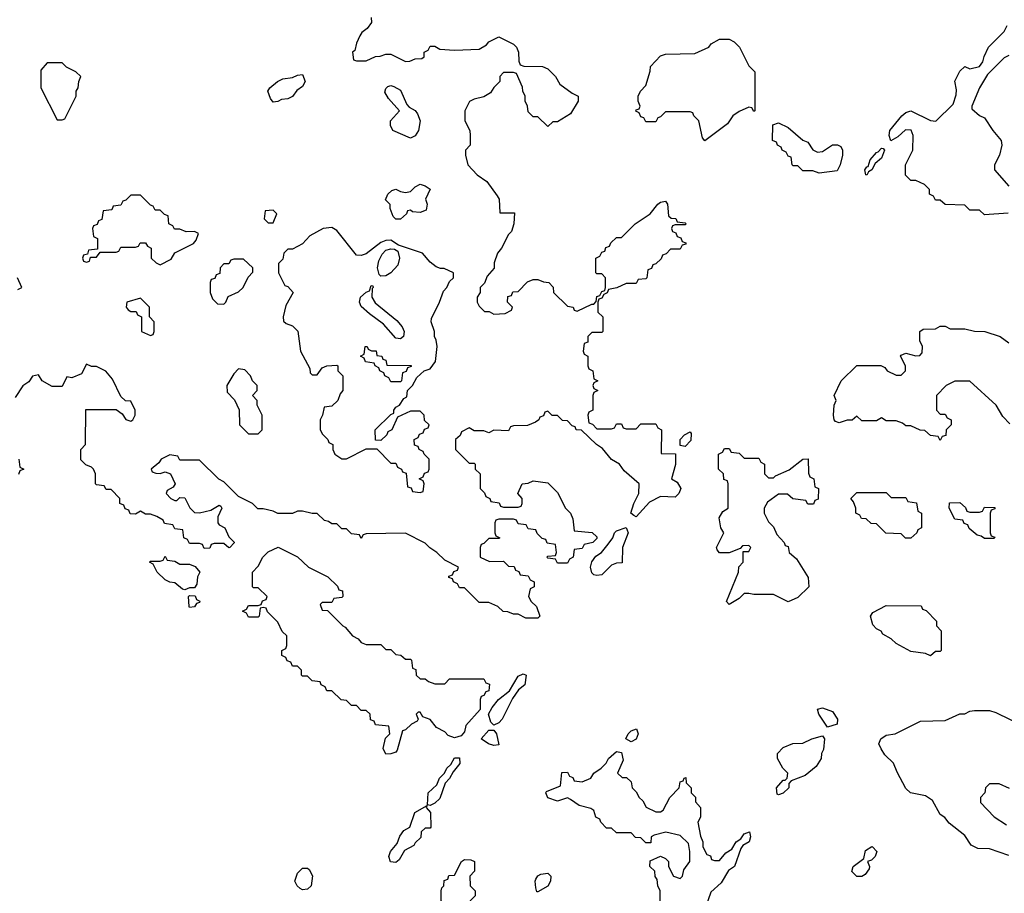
# Model space of a CAD drawing. Header units: inches. Extents: x 2710751 to 2829008, y 857003 to 965602.
# Tile 31 of 256: x 2733217 to 2737231, y 895320 to 898882. Entities that reach past the tile are written whole.
import ezdxf

# ---------------------------------------------------------------- set-up
doc = ezdxf.new("R2010")
doc.units = ezdxf.units.IN
doc.header["$MEASUREMENT"] = 0
doc.layers.add('C7839', color=7, linetype='Continuous')

msp = doc.modelspace()

# ---------------------------------------------------------------- linework, layer by layer
at = {"layer": 'C7839', "color": 2, "elevation": 14}
for points in [[(2734650.8, 898890.8), (2734651.3, 898870), (2734634.4, 898845.6), (2734612, 898830), (2734603.5, 898816.5), (2734590, 898786), (2734583.6, 898756.4), (2734574, 898750), (2734578, 898718), (2734590, 898714), (2734630, 898714), (2734668.4, 898731.6), (2734687.3, 898732.7), (2734710, 898742), (2734730, 898742), (2734790, 898712), (2734807.3, 898712.7), (2734830, 898722), (2734856.4, 898723.6), (2734866, 898730), (2734866, 898750), (2734882, 898758), (2734890, 898774), (2734910, 898774), (2734930, 898762), (2734990, 898758), (2735090, 898762), (2735120.4, 898779.6), (2735130, 898792), (2735170, 898812), (2735230, 898782), (2735242, 898770), (2735251.3, 898750), (2735252.7, 898712.7), (2735258, 898698), (2735272.7, 898692.7), (2735348.4, 898691.6), (2735370, 898682), (2735402, 898650), (2735419.6, 898619.6), (2735470, 898582), (2735494, 898570), (2735494, 898550), (2735462, 898498), (2735410, 898466), (2735390, 898466), (2735370, 898446), (2735330, 898486), (2735310, 898486), (2735290, 898506), (2735288, 898530), (2735278, 898550), (2735278, 898570), (2735268, 898590), (2735267.3, 898607.3), (2735242, 898662), (2735230, 898666), (2735190, 898666), (2735174, 898650), (2735174, 898630), (2735150, 898606), (2735136.9, 898583.1), (2735110, 898568), (2735070, 898558), (2735051.6, 898548.4), (2735032, 898510), (2735032, 898470), (2735052, 898430), (2735054, 898410), (2735054, 898370), (2735034, 898350), (2735034, 898330), (2735044.7, 898290), (2735082, 898250), (2735122, 898222), (2735163.5, 898163.5), (2735171.3, 898150), (2735174, 898094), (2735234, 898094), (2735232, 898050), (2735222, 898018), (2735210, 898006), (2735182, 897950), (2735164.7, 897930), (2735152, 897890), (2735151.6, 897868.4), (2735123.6, 897836.4), (2735112.7, 897807.3), (2735094, 897790), (2735094, 897770), (2735082, 897750), (2735082, 897730), (2735090, 897714), (2735112.7, 897692.7), (2735131.6, 897691.6), (2735150, 897682), (2735196.4, 897683.6), (2735222, 897698), (2735226, 897710), (2735206, 897730), (2735207.3, 897752.7), (2735222, 897758), (2735227.3, 897772.7), (2735250, 897774), (2735287.3, 897812.7), (2735310, 897822), (2735330, 897822), (2735352.7, 897812.7), (2735374, 897810), (2735391.6, 897791.6), (2735394, 897770), (2735450, 897714), (2735474, 897710), (2735478, 897698), (2735490, 897694), (2735550, 897722), (2735558, 897722), (2735567.3, 897732.7), (2735570, 897754), (2735582, 897758), (2735590, 897774), (2735602, 897778), (2735606, 897790), (2735606, 897830), (2735590, 897846), (2735570, 897846), (2735566, 897850), (2735566, 897910), (2735582, 897918), (2735590, 897934), (2735602, 897938), (2735607.3, 897952.7), (2735622, 897958), (2735627.3, 897972.7), (2735650, 897994), (2735670, 897994), (2735726, 898050), (2735788, 898090), (2735818, 898130), (2735830, 898138), (2735850, 898142), (2735858, 898130), (2735862, 898082), (2735872.7, 898072.7), (2735891.6, 898071.6), (2735898, 898058), (2735930, 898054), (2735934, 898050), (2735930, 898046), (2735890, 898046), (2735878, 898042), (2735874, 898030), (2735878, 898018), (2735892.7, 898012.7), (2735898, 897998), (2735912.7, 897992.7), (2735918, 897978), (2735932.7, 897972.7), (2735932.7, 897967.3), (2735918, 897962), (2735910, 897946), (2735870, 897946), (2735852.7, 897927.3), (2735838, 897922), (2735832.7, 897907.3), (2735810, 897886), (2735798, 897882), (2735792.7, 897867.3), (2735778, 897862), (2735774, 897830), (2735770, 897826), (2735738, 897822), (2735730, 897806), (2735690, 897806), (2735651.6, 897788.4), (2735618, 897782), (2735612, 897768), (2735598, 897762), (2735590, 897746), (2735578, 897742), (2735574, 897730), (2735574, 897690), (2735594, 897670), (2735594, 897610), (2735590, 897606), (2735550, 897606), (2735534, 897590), (2735532.7, 897567.3), (2735518, 897562), (2735514, 897530), (2735518, 897518), (2735534, 897510), (2735534, 897470), (2735538, 897458), (2735554, 897450), (2735558, 897418), (2735574, 897410), (2735558, 897402), (2735554, 897390), (2735558, 897378), (2735574, 897370), (2735558, 897362), (2735554, 897350), (2735554, 897290), (2735538, 897282), (2735534, 897270), (2735538, 897238), (2735552.7, 897232.7), (2735570, 897214), (2735630, 897214), (2735642, 897218), (2735650, 897234), (2735670, 897234), (2735678, 897218), (2735690, 897214), (2735730, 897214), (2735750, 897234), (2735810, 897234), (2735818, 897218), (2735834, 897210), (2735832.7, 897112.7), (2735891.3, 897111.3), (2735891.1, 897068.9), (2735874, 897010), (2735896.9, 896996.9), (2735912, 896970), (2735904.7, 896950), (2735890, 896935.3), (2735830, 896938), (2735784.9, 896915.1), (2735730, 896855.3), (2735720.2, 896860.2), (2735709, 896870), (2735721.2, 896910), (2735741.2, 896950), (2735742, 896990), (2735682, 897042), (2735662, 897070), (2735629.3, 897089.3), (2735593.2, 897133.2), (2735569.3, 897149.3), (2735508, 897208), (2735486, 897210), (2735482, 897222), (2735470, 897226), (2735450, 897246), (2735430, 897248), (2735410, 897268), (2735388, 897268), (2735370, 897286), (2735358, 897282), (2735352.7, 897267.3), (2735338, 897262), (2735334, 897250), (2735319.6, 897240.4), (2735287.3, 897227.3), (2735230, 897226), (2735218, 897222), (2735210, 897206), (2735150, 897208), (2735130, 897198), (2735110, 897206), (2735070, 897206), (2735050, 897218), (2735018, 897202), (2735012.7, 897187.3), (2734994, 897170), (2734994, 897130), (2735050, 897074), (2735070, 897074), (2735074, 897070), (2735074, 897050), (2735094, 897030), (2735094, 896970), (2735112.7, 896952.7), (2735118, 896938), (2735134, 896930), (2735138, 896918), (2735171.6, 896911.6), (2735178, 896898), (2735190, 896894), (2735250, 896894), (2735262, 896898), (2735266, 896910), (2735266, 896930), (2735248, 896950), (2735266, 896990), (2735290, 896992), (2735310, 897002), (2735370, 896994), (2735410, 896954), (2735442, 896890), (2735462, 896870), (2735472.7, 896847.3), (2735478, 896798), (2735551.6, 896791.6), (2735570, 896774), (2735570, 896766), (2735554, 896750), (2735518, 896742), (2735510, 896726), (2735478, 896722), (2735474, 896690), (2735458, 896682), (2735450, 896666), (2735410, 896666), (2735402, 896682), (2735370, 896686), (2735366, 896690), (2735370, 896694), (2735402, 896698), (2735406, 896710), (2735402, 896742), (2735367.3, 896747.3), (2735362, 896762), (2735347.3, 896767.3), (2735327.3, 896787.3), (2735322, 896802), (2735290, 896806), (2735282, 896822), (2735250, 896826), (2735242, 896842), (2735230, 896846), (2735170, 896846), (2735158, 896842), (2735154, 896830), (2735154, 896790), (2735158, 896778), (2735174, 896770), (2735170, 896766), (2735130, 896766), (2735110, 896746), (2735098, 896742), (2735094, 896730), (2735094, 896690), (2735132.7, 896672.7), (2735190, 896674), (2735210, 896654), (2735232.7, 896652.7), (2735238, 896638), (2735252, 896632), (2735258, 896618), (2735290, 896614), (2735298, 896598), (2735314, 896590), (2735314, 896570), (2735298, 896562), (2735292, 896530), (2735302, 896510), (2735324.7, 896490), (2735338, 896450), (2735330, 896442), (2735281.2, 896441.2), (2735250, 896458), (2735230, 896458), (2735207.3, 896467.3), (2735188.4, 896468.4), (2735166, 896490), (2735130, 896506), (2735090, 896506), (2735030, 896566), (2735010, 896566), (2735002, 896582), (2734986, 896590), (2734982, 896602), (2734967.3, 896607.3), (2734967.3, 896612.7), (2734982, 896618), (2734987.3, 896632.7), (2735002, 896638), (2735006, 896650), (2734950, 896678), (2734918, 896710), (2734888.9, 896728.9), (2734870, 896748), (2734790, 896788), (2734630, 896786), (2734618, 896782), (2734610, 896766), (2734602, 896782), (2734570, 896786), (2734550, 896806), (2734530, 896806), (2734510, 896826), (2734490, 896826), (2734476.4, 896836.4), (2734460.4, 896840.4), (2734430, 896868), (2734410, 896868), (2734370, 896878), (2734350, 896878), (2734330, 896868), (2734270, 896868), (2734250, 896878), (2734210, 896888), (2734188, 896888), (2734166, 896910), (2734110, 896938), (2734050, 896998), (2734028.9, 897008.9), (2733950, 897086), (2733870, 897086), (2733862, 897102), (2733830, 897108), (2733794, 897090), (2733784.7, 897075.3), (2733754, 897050), (2733758, 897038), (2733772.7, 897032.7), (2733790, 897032), (2733810, 897038), (2733832, 897030), (2733851.1, 896988.9), (2733843.6, 896976.4), (2733818, 896962), (2733814, 896950), (2733834, 896930), (2733850, 896922), (2733858, 896922), (2733870, 896934), (2733890, 896932), (2733911.1, 896891.1), (2733930, 896872), (2733950, 896871.3), (2733997.2, 896882.8), (2734030, 896902), (2734038, 896898), (2734042, 896890), (2734025.4, 896854.6), (2734024.7, 896830), (2734030, 896822), (2734054, 896810), (2734070, 896774), (2734091.6, 896751.6), (2734091.6, 896748.4), (2734074, 896730), (2734070, 896728), (2734050, 896746), (2734010, 896746), (2733998, 896742), (2733992.7, 896727.3), (2733970, 896726), (2733962, 896742), (2733950, 896746), (2733910, 896746), (2733902, 896762), (2733886, 896770), (2733882, 896802), (2733850, 896806), (2733842, 896822), (2733807.3, 896827.3), (2733802, 896842), (2733776.4, 896856.4), (2733750, 896866), (2733730, 896866), (2733710, 896878), (2733690, 896866), (2733667.3, 896867.3), (2733662, 896882), (2733647.3, 896887.3), (2733642, 896902), (2733626, 896910), (2733626, 896930), (2733590, 896966), (2733570, 896966), (2733562, 896982), (2733530, 896986), (2733526, 896990), (2733526, 897030), (2733518, 897050), (2733510, 897058), (2733487.3, 897067.3), (2733467.3, 897087.3), (2733466, 897130), (2733486, 897150), (2733487.3, 897292.7), (2733610, 897292), (2733634.8, 897274.8), (2733650, 897252), (2733670, 897244.7), (2733678, 897250), (2733688, 897270), (2733688, 897290), (2733670, 897326), (2733648.4, 897328.4), (2733630, 897346), (2733596.4, 897416.4), (2733568.4, 897448.4), (2733530, 897468), (2733510, 897468), (2733490, 897478), (2733470, 897438), (2733430, 897422), (2733410, 897426), (2733390, 897386), (2733350, 897386), (2733308.9, 897408.9), (2733294, 897434), (2733270, 897428), (2733254, 897406), (2733230, 897388.7), (2733199.1, 897340.9)], [(2737246.8, 898093.2), (2737150, 898086), (2737130, 898106), (2737090, 898106), (2737070, 898126), (2736990, 898128), (2736970, 898146), (2736950, 898146), (2736942, 898162), (2736926, 898170), (2736926, 898190), (2736906, 898210), (2736870, 898226), (2736850, 898226), (2736828.4, 898248.4), (2736828, 898290), (2736858, 898350), (2736859, 898410), (2736851.9, 898431.9), (2736827.7, 898432.3), (2736796.3, 898403.7), (2736768.7, 898388.7), (2736761.2, 898410), (2736763.7, 898430), (2736813.2, 898490), (2736830, 898504), (2736849.4, 898510.6), (2736930, 898470.8), (2736951.6, 898468.4), (2737022, 898538), (2737035.1, 898575.1), (2737036, 898596), (2737029.1, 898630.9), (2737050, 898672), (2737070, 898691.3), (2737090, 898682), (2737130, 898691.3), (2737144, 898710), (2737148.4, 898731.6), (2737166, 898770), (2737230, 898834), (2737242, 898858)], [(2737250, 898736), (2737230, 898726), (2737162, 898658), (2737130, 898604), (2737098, 898530), (2737098, 898518), (2737130, 898492), (2737150, 898482), (2737184.7, 898430), (2737218, 898390), (2737221, 898370), (2737211, 898330), (2737191.3, 898290), (2737191, 898270), (2737250, 898202.8)], [(2733210, 897782), (2733226, 897790), (2733208, 897830)], [(2737253.6, 897233.6), (2737224.7, 897264.7), (2737198, 897310), (2737090, 897408), (2737030, 897408), (2736994, 897390), (2736954, 897350), (2736954, 897290), (2736970, 897274), (2736990, 897274), (2736998, 897258), (2737014, 897250), (2737014, 897230), (2736994, 897210), (2736992.7, 897187.3), (2736978, 897182), (2736970, 897166), (2736962, 897182), (2736930, 897186), (2736907.3, 897207.3), (2736888.4, 897208.4), (2736850, 897226), (2736830, 897226), (2736816.4, 897236.4), (2736790, 897246), (2736750, 897246), (2736730, 897258), (2736710, 897246), (2736650, 897246), (2736630, 897266), (2736611.3, 897248.7), (2736590, 897249), (2736558, 897238), (2736543.1, 897243.1), (2736538, 897250), (2736535.3, 897270), (2736538, 897310), (2736546, 897330), (2736538, 897350), (2736566, 897410), (2736630, 897472), (2736727.3, 897472.7), (2736743.6, 897463.6), (2736754, 897450), (2736790, 897432), (2736810, 897432), (2736828, 897450), (2736828, 897470), (2736808, 897510), (2736810, 897514), (2736830, 897522), (2736870, 897512), (2736887.3, 897512.7), (2736896.4, 897523.6), (2736898, 897550), (2736887.3, 897572.7), (2736886, 897610), (2736900.4, 897619.6), (2736950, 897622), (2736970, 897632), (2736990, 897632), (2737010, 897622), (2737070, 897622), (2737110, 897612), (2737151.1, 897611.1), (2737214, 897590), (2737250, 897564.7)], [(2733214, 897090), (2733218, 897058), (2733234, 897050), (2733218, 897042), (2733212, 897028)], [(2737250, 895474), (2737170, 895502), (2737123.1, 895503.1), (2737096.4, 895516.4), (2737070, 895555.3), (2737005.6, 895605.6), (2736989.1, 895629.1), (2736970, 895642), (2736938.9, 895698.9), (2736910, 895717.2), (2736849.2, 895729.2), (2736830, 895748), (2736793.6, 895813.6), (2736779, 895850), (2736744.4, 895884.4), (2736729.6, 895909.6), (2736719.3, 895930), (2736728, 895950), (2736750, 895964.7), (2736786, 895970), (2736890, 896022), (2736990, 896024.7), (2737050, 896052), (2737070, 896052), (2737090, 896062), (2737110, 896064.7), (2737170, 896064.7), (2737196.9, 896056.9), (2737310, 896002)], [(2735828.4, 895268.4), (2735828, 895330), (2735818, 895350), (2735816.4, 895376.4), (2735808.4, 895388.4), (2735806, 895410), (2735786, 895430), (2735787.3, 895452.7), (2735830, 895472), (2735850, 895462), (2735862, 895450), (2735862, 895430), (2735882, 895390), (2735910, 895381), (2735919, 895390), (2735924.7, 895415.3), (2735948.7, 895450), (2735949.3, 895490), (2735943.2, 895523.2), (2735910, 895556), (2735850.8, 895569.2), (2735803.5, 895556.5), (2735792, 895550), (2735790, 895526), (2735770, 895526), (2735750, 895546), (2735727.3, 895547.3), (2735710, 895566), (2735650, 895566), (2735630, 895586), (2735610, 895586), (2735586, 895610), (2735582, 895622), (2735566, 895630), (2735557.2, 895657.2), (2735545.2, 895665.2), (2735498.6, 895678.6), (2735463.1, 895703.1), (2735450, 895708.7), (2735410, 895695.3), (2735370, 895709), (2735362, 895730), (2735365.2, 895734.8), (2735422, 895758), (2735427.3, 895812.7), (2735450, 895814), (2735458, 895798), (2735472.7, 895792.7), (2735478, 895778), (2735510, 895774), (2735546, 895790), (2735558, 895810), (2735588, 895830), (2735608, 895850), (2735618, 895870), (2735650, 895898), (2735670, 895894), (2735676.9, 895863.1), (2735654, 895810), (2735672.7, 895792.7), (2735691.6, 895791.6), (2735710, 895774), (2735714, 895750), (2735730, 895734), (2735742, 895710), (2735756.9, 895696.9), (2735771.6, 895671.6), (2735810, 895652), (2735830, 895652), (2735840.4, 895659.6), (2735868, 895710), (2735906, 895750), (2735910, 895774), (2735922, 895778), (2735926, 895790), (2735932.7, 895792.7), (2735934, 895770), (2735954, 895750), (2735954, 895730), (2735971.6, 895711.6), (2735972.7, 895692.7), (2735992, 895670), (2735992, 895630), (2735982, 895610), (2735992.7, 895552.7), (2736002, 895530), (2736002, 895510), (2736018, 895478), (2736032.7, 895472.7), (2736038, 895458), (2736050, 895454), (2736070, 895454), (2736095.3, 895484.7), (2736120.4, 895499.6), (2736138, 895530), (2736157.2, 895542.8), (2736170, 895562), (2736192, 895570), (2736196, 895550), (2736190.8, 895530), (2736165.4, 895514.6), (2736156.9, 895503.1), (2736131.3, 895430), (2736106.4, 895413.6), (2736076.8, 895363.2), (2736035.3, 895324.7), (2736014, 895266)], [(2737252.7, 895747.3), (2737210, 895766), (2737170, 895766), (2737154, 895750), (2737152, 895730), (2737134, 895710), (2737134, 895690), (2737190, 895632), (2737239.8, 895599.8)]]:
    msp.add_lwpolyline(points, dxfattribs=at)
at = {"layer": 'C7839', "color": 2}
for points, elevation in [([(2736210, 898508), (2736202, 898522), (2736190, 898526), (2736150, 898508), (2736124.7, 898490), (2736102.8, 898457.2), (2736010, 898388), (2736000.4, 898400.4), (2735986, 898470), (2735966, 898490), (2735962, 898502), (2735950, 898506), (2735850, 898506), (2735830, 898486), (2735818, 898482), (2735810, 898466), (2735770, 898466), (2735762, 898482), (2735750, 898486), (2735742, 898502), (2735728.4, 898508.4), (2735730, 898514), (2735742, 898518), (2735746, 898530), (2735738, 898550), (2735738, 898570), (2735748, 898590), (2735770, 898614), (2735787.3, 898672.7), (2735788.4, 898691.6), (2735830, 898734), (2735850, 898742), (2735970, 898744.7), (2736026, 898770), (2736036.4, 898783.6), (2736070, 898802), (2736110, 898802), (2736130, 898792), (2736152, 898770), (2736190, 898694), (2736214, 898670), (2736214, 898510)], 14), ([(2733390, 898706), (2733330, 898706), (2733303.6, 898676.4), (2733303.6, 898603.6), (2733370, 898474), (2733390, 898474), (2733402, 898478), (2733448, 898570), (2733448, 898590), (2733456.4, 898603.6), (2733458, 898630), (2733466, 898650), (2733446, 898670), (2733408.4, 898688.4)], 14), ([(2734250, 898546), (2734240.2, 898560.2), (2734228.7, 898590), (2734236.4, 898603.6), (2734268.7, 898630), (2734290, 898641), (2734330, 898646), (2734350, 898656), (2734370, 898658), (2734381, 898630), (2734370.7, 898609.3), (2734347.1, 898592.9), (2734330, 898568.7), (2734310, 898559), (2734284, 898556), (2734270, 898548)], 10), ([(2734810, 898399), (2734738, 898430), (2734728.7, 898450), (2734728.7, 898470), (2734766, 898510), (2734720.2, 898560.2), (2734706, 898586), (2734710, 898602), (2734718, 898610), (2734730, 898613.4), (2734742, 898610), (2734770, 898594.8), (2734796, 898536), (2734804.7, 898524.7), (2734830, 898512), (2734838.5, 898498.5), (2734850.5, 898469.5), (2734842.8, 898430), (2734830, 898408.7)], 10), ([(2736470, 898342), (2736490, 898344.7), (2736530, 898371.3), (2736551.1, 898371.1), (2736564.7, 898364.7), (2736572, 898350), (2736572, 898330), (2736562, 898290), (2736550, 898266), (2736476.4, 898256.4), (2736450, 898266), (2736410, 898266), (2736390, 898286), (2736370, 898286), (2736366, 898290), (2736362, 898322), (2736350, 898326), (2736342, 898342), (2736326, 898350), (2736322, 898362), (2736306, 898370), (2736302, 898382), (2736286, 898390), (2736287.3, 898452.7), (2736310, 898462), (2736350, 898442), (2736410, 898391.3), (2736430, 898382), (2736450, 898352)], 14), ([(2736670, 898248.7), (2736666, 898250), (2736662, 898270), (2736670, 898282), (2736676.4, 898283.6), (2736684, 898310), (2736710, 898341), (2736717.2, 898342.8), (2736730, 898358), (2736736.9, 898356.9), (2736742, 898350), (2736730, 898318), (2736704.7, 898295.3), (2736690.6, 898269.4), (2736678, 898262)], 14), ([(2734850, 898095.3), (2734818, 898098), (2734810, 898106), (2734798, 898102), (2734794, 898090), (2734770, 898068.7), (2734750, 898069), (2734740.2, 898080.2), (2734728, 898112), (2734728, 898128), (2734708, 898148), (2734718, 898170), (2734734.6, 898185.4), (2734750, 898190.8), (2734770, 898181), (2734790, 898178), (2734810, 898182), (2734830, 898201), (2734850, 898210.7), (2734870, 898204.7), (2734891.1, 898191.1), (2734872, 898150), (2734878, 898130), (2734874.8, 898105.2)], 10), ([(2733710, 898166), (2733670, 898166), (2733650, 898146), (2733638, 898142), (2733630, 898126), (2733598, 898122), (2733592.7, 898107.3), (2733558, 898102), (2733552.7, 898067.3), (2733538, 898062), (2733532.7, 898047.3), (2733518, 898042), (2733514, 898030), (2733518, 897998), (2733534, 897990), (2733534, 897946), (2733498, 897942), (2733494, 897926), (2733478, 897922), (2733474, 897910), (2733478, 897898), (2733490, 897894), (2733502, 897898), (2733506, 897914), (2733530, 897914), (2733546, 897934), (2733610, 897934), (2733622, 897938), (2733630, 897954), (2733690, 897954), (2733702, 897958), (2733708.4, 897971.6), (2733730, 897972), (2733738, 897958), (2733754, 897950), (2733754, 897910), (2733774, 897890), (2733790, 897882), (2733834.6, 897905.4), (2733850, 897932), (2733926, 897970), (2733936.4, 897983.6), (2733946, 898010), (2733930, 898018), (2733896.4, 898016.4), (2733870, 898028), (2733848.4, 898028.4), (2733842, 898042), (2733826, 898050), (2733822, 898082), (2733807.3, 898087.3), (2733790, 898106), (2733770, 898106), (2733762, 898122), (2733750, 898126)], 14), ([(2734250, 898106), (2734218, 898102), (2734214, 898070), (2734230, 898054), (2734250, 898054), (2734266, 898090)], 14), ([(2734490, 898035.3), (2734454, 898030), (2734399.6, 898000.4), (2734370, 897968), (2734330, 897946), (2734310, 897946), (2734294, 897930), (2734290, 897906), (2734272.7, 897887.3), (2734272, 897870), (2734272, 897850), (2734298, 897798), (2734310, 897794), (2734332, 897770), (2734302.8, 897717.2), (2734292, 897670), (2734292.7, 897652.7), (2734303.6, 897643.6), (2734330, 897634), (2734351.6, 897611.6), (2734362, 897530), (2734399.6, 897459.6), (2734402, 897442), (2734410, 897434), (2734430, 897434), (2734450, 897462), (2734468.9, 897471.1), (2734510, 897474), (2734514, 897470), (2734514, 897450), (2734534, 897430), (2734534, 897370), (2734523.6, 897356.4), (2734514, 897330), (2734490, 897306), (2734458, 897302), (2734452, 897270), (2734442, 897250), (2734442, 897210), (2734451.6, 897191.6), (2734474, 897170), (2734478, 897158), (2734494, 897150), (2734494, 897130), (2734502, 897110), (2734530, 897092), (2734550, 897092), (2734630, 897132), (2734672.7, 897132.7), (2734730, 897074), (2734750, 897074), (2734758, 897058), (2734774, 897050), (2734778, 897038), (2734792.7, 897032.7), (2734798, 896978), (2734812.7, 896972.7), (2734818, 896958), (2734850, 896954), (2734862, 896958), (2734866, 896990), (2734862, 897002), (2734846, 897010), (2734862, 897018), (2734867.3, 897032.7), (2734882, 897038), (2734886, 897050), (2734886, 897090), (2734866, 897110), (2734862, 897122), (2734846, 897130), (2734842, 897142), (2734827.3, 897147.3), (2734826, 897170), (2734842, 897178), (2734847.3, 897192.7), (2734862, 897198), (2734867.3, 897212.7), (2734882, 897218), (2734886, 897230), (2734867.3, 897247.3), (2734866, 897270), (2734850, 897286), (2734810, 897286), (2734758, 897262), (2734734, 897210), (2734718, 897202), (2734714, 897190), (2734690, 897166), (2734667.3, 897167.3), (2734666, 897210), (2734730, 897272), (2734742, 897278), (2734742, 897290), (2734750, 897302), (2734766, 897310), (2734783.1, 897336.9), (2734795.3, 897344.7), (2734798, 897370), (2734818, 897390), (2734836.4, 897423.6), (2734866, 897450), (2734890, 897458), (2734911.9, 897488.1), (2734919, 897550), (2734915.3, 897575.3), (2734908, 897590), (2734908, 897610), (2734895.3, 897650), (2734896.4, 897663.6), (2734929, 897730), (2734944.7, 897775.3), (2734958, 897790), (2734970, 897814), (2734986, 897830), (2734986, 897850), (2734947.3, 897867.3), (2734932.7, 897867.3), (2734914.6, 897874.6), (2734890, 897894), (2734859, 897930), (2734762, 897962), (2734730, 897982.9), (2734710, 897981.6), (2734690, 897973.3), (2734630, 897927.3), (2734610, 897921.2), (2734590, 897922), (2734510, 898022)], 14), ([(2734690, 897836), (2734682.7, 897842.7), (2734676.4, 897870), (2734680.7, 897899.3), (2734694.3, 897925.7), (2734710, 897942), (2734730, 897947.6), (2734745.9, 897945.8), (2734758.2, 897938.2), (2734766, 897910), (2734758.6, 897881.4), (2734730, 897849.7), (2734710, 897837.4)], 14), ([(2734130, 897906), (2734090, 897906), (2734078, 897902), (2734070, 897886), (2734050, 897886), (2734034, 897870), (2734032.7, 897847.3), (2734018, 897842), (2734012.7, 897827.3), (2733998, 897822), (2733994, 897810), (2733994, 897770), (2734003.6, 897743.6), (2734023.6, 897723.6), (2734050, 897722), (2734058, 897730), (2734067.3, 897752.7), (2734110, 897772), (2734128, 897790), (2734148.4, 897831.6), (2734167.3, 897852.7), (2734168, 897870)], 14), ([(2734770, 897580.5), (2734750, 897583), (2734701, 897641), (2734642.7, 897682.7), (2734610, 897712.7), (2734602.6, 897730), (2734606.3, 897750), (2734630, 897770.7), (2734644, 897776), (2734650, 897798), (2734656.9, 897796.9), (2734658, 897790), (2734654, 897786), (2734653.4, 897750), (2734667.1, 897727.1), (2734755, 897655), (2734776, 897630), (2734784.6, 897610), (2734781.3, 897590)], 14), ([(2733710, 897746), (2733654, 897730), (2733652, 897710), (2733659.6, 897699.6), (2733670, 897692), (2733692, 897692), (2733698, 897678), (2733714, 897670), (2733714, 897610), (2733750, 897594), (2733762, 897598), (2733766, 897610), (2733766, 897650), (2733746, 897670), (2733746, 897710)], 14), ([(2734730, 897406), (2734722, 897422), (2734706, 897430), (2734702, 897442), (2734686, 897450), (2734682, 897462), (2734666, 897470), (2734662, 897482), (2734627.3, 897487.3), (2734622, 897502), (2734606, 897510), (2734622, 897518), (2734626, 897550), (2734634, 897550), (2734638, 897538), (2734652, 897532), (2734670, 897531.3), (2734672.7, 897512.7), (2734694, 897510), (2734698, 897498), (2734710, 897494), (2734714, 897474), (2734812.7, 897472.7), (2734812.7, 897467.3), (2734798, 897462), (2734792.7, 897447.3), (2734778, 897442), (2734774, 897410), (2734770, 897406)], 14), ([(2734110, 897458), (2734090, 897438), (2734062, 897390), (2734063.6, 897363.6), (2734092.7, 897332.7), (2734111.6, 897291.6), (2734114, 897230), (2734150, 897194), (2734190, 897194), (2734206, 897210), (2734206, 897270), (2734186, 897310), (2734186, 897330), (2734166, 897350), (2734186, 897370), (2734186, 897390), (2734166, 897410), (2734158, 897430), (2734134.6, 897454.6)], 14), ([(2735930, 897142), (2735910, 897146), (2735909.4, 897170.6), (2735928, 897190), (2735950, 897202), (2735954.4, 897194.4), (2735953.7, 897166.3)], 14), ([(2736170, 897094), (2736230, 897094), (2736238, 897078), (2736254, 897070), (2736254, 897030), (2736270, 897014), (2736290, 897014), (2736298, 897022), (2736353.6, 897046.4), (2736409.3, 897090.7), (2736431, 897091), (2736432.7, 897032.7), (2736438, 897018), (2736454, 897010), (2736458, 896978), (2736474, 896970), (2736472.7, 896927.3), (2736458, 896922), (2736452.7, 896907.3), (2736430, 896906), (2736422, 896922), (2736368.4, 896928.4), (2736347.3, 896947.3), (2736310, 896948), (2736265.4, 896914.6), (2736252, 896890), (2736252, 896870), (2736270, 896834), (2736290, 896814), (2736303.6, 896783.6), (2736334, 896750), (2736338, 896738), (2736350, 896734), (2736354, 896710), (2736383.6, 896683.6), (2736432, 896608), (2736434, 896570), (2736390, 896526), (2736350, 896508), (2736290, 896538), (2736210, 896538), (2736190, 896542), (2736170, 896542), (2736150, 896522), (2736110, 896498), (2736098, 896510), (2736148, 896630), (2736148.4, 896651.6), (2736166, 896670), (2736166, 896714), (2736190, 896714), (2736198, 896730), (2736190, 896738), (2736163.6, 896736.4), (2736154, 896726), (2736110, 896708), (2736070, 896708), (2736060.4, 896720.4), (2736058, 896730), (2736088, 896790), (2736075.3, 896810), (2736069.1, 896850.9), (2736083.1, 896876.9), (2736106, 896890), (2736106, 896990), (2736102, 897002), (2736087.3, 897007.3), (2736086, 897030), (2736066, 897050), (2736066, 897110), (2736082, 897118), (2736090, 897134), (2736110, 897134), (2736118, 897118), (2736150, 897114)], 14), ([(2736770, 896934), (2736830, 896934), (2736838, 896918), (2736872.7, 896912.7), (2736878, 896878), (2736894, 896870), (2736894, 896810), (2736878, 896802), (2736874, 896790), (2736850, 896768), (2736828.4, 896768.4), (2736810, 896786), (2736748.4, 896788.4), (2736710, 896826), (2736688.4, 896828.4), (2736667.3, 896847.3), (2736648.4, 896848.4), (2736642, 896862), (2736626, 896870), (2736626, 896890), (2736616.4, 896916.4), (2736606, 896930), (2736630, 896954), (2736750, 896954)], 14), ([(2737090, 896874), (2737130, 896874), (2737142, 896878), (2737150, 896894), (2737192.7, 896892.7), (2737192.7, 896887.3), (2737178, 896882), (2737174, 896870), (2737174, 896790), (2737178, 896778), (2737192.7, 896772.7), (2737190, 896766), (2737150, 896766), (2737136.4, 896776.4), (2737120.4, 896780.4), (2737087.3, 896807.3), (2737082, 896822), (2737067.3, 896827.3), (2737062, 896842), (2737030, 896846), (2737006, 896890), (2737007.3, 896912.7), (2737050, 896914), (2737072.7, 896892.7), (2737078, 896878)], 14), ([(2735570, 896615.3), (2735558, 896618), (2735550, 896626), (2735544, 896650), (2735549, 896671), (2735565.6, 896694.4), (2735588.7, 896710), (2735616, 896744), (2735635.3, 896770), (2735642, 896790), (2735650, 896798), (2735690, 896812), (2735698, 896790), (2735674, 896730), (2735672.7, 896667.3), (2735650, 896666), (2735630, 896658), (2735590, 896618)], 14), ([(2734630, 896334), (2734690, 896334), (2734710, 896314), (2734730, 896314), (2734750, 896294), (2734771.6, 896291.6), (2734790, 896274), (2734810, 896274), (2734814, 896270), (2734818, 896238), (2734832.7, 896232.7), (2734834, 896210), (2734850, 896194), (2734870, 896194), (2734883.6, 896183.6), (2734910, 896174), (2734950, 896174), (2734970, 896194), (2735110, 896194), (2735118, 896178), (2735132.7, 896172.7), (2735130, 896146), (2735118, 896142), (2735110, 896126), (2735098, 896122), (2735094, 896110), (2735094, 896070), (2735036, 896004), (2735030, 895978), (2735017.3, 895962.7), (2734990, 895954), (2734964, 895964), (2734950, 895978), (2734916.4, 895996.4), (2734890, 896028), (2734860.2, 896040.2), (2734850, 896058), (2734842, 896058), (2734834, 896050), (2734842, 896030), (2734838, 896022), (2734814, 896010), (2734790, 895986), (2734778, 895982), (2734755.9, 895904.1), (2734750, 895895.3), (2734730, 895888.7), (2734710, 895888), (2734699, 895910), (2734708, 895952), (2734726, 895970), (2734722, 896002), (2734667.3, 896007.3), (2734662, 896022), (2734647.3, 896027.3), (2734646, 896050), (2734630, 896066), (2734610, 896066), (2734590, 896086), (2734570, 896086), (2734550, 896106), (2734528.4, 896108.4), (2734490, 896146), (2734470, 896146), (2734462, 896162), (2734446, 896170), (2734442, 896182), (2734410, 896186), (2734390, 896206), (2734370, 896206), (2734366, 896210), (2734366, 896230), (2734350, 896246), (2734330, 896246), (2734322, 896262), (2734307.3, 896267.3), (2734302, 896282), (2734286, 896290), (2734286, 896310), (2734302, 896318), (2734306, 896330), (2734306, 896370), (2734287.3, 896387.3), (2734270, 896426), (2734227.3, 896467.3), (2734222, 896482), (2734210, 896486), (2734198, 896482), (2734194, 896450), (2734190, 896446), (2734150, 896446), (2734142, 896462), (2734126, 896470), (2734142, 896478), (2734150, 896494), (2734190, 896494), (2734202, 896498), (2734207.3, 896512.7), (2734222, 896518), (2734226, 896530), (2734190, 896566), (2734170, 896566), (2734166, 896570), (2734166, 896630), (2734190, 896654), (2734208, 896690), (2734230, 896712), (2734271.3, 896731.3), (2734350, 896692), (2734394, 896650), (2734474, 896610), (2734512.7, 896572.7), (2734518, 896558), (2734532.7, 896552.7), (2734534, 896530), (2734530, 896526), (2734498, 896522), (2734490, 896506), (2734450, 896506), (2734442, 896498), (2734450, 896474), (2734472.7, 896472.7), (2734534, 896410), (2734544.7, 896404.7), (2734574, 896370), (2734596.9, 896356.9), (2734610, 896342)], 14), ([(2733870, 896662), (2733910, 896662), (2733932.7, 896652.7), (2733952, 896630), (2733942, 896610), (2733939.6, 896580.4), (2733930, 896566), (2733910, 896566), (2733890, 896558), (2733880.4, 896560.4), (2733850, 896586), (2733830, 896588), (2733810, 896598), (2733778, 896630), (2733762, 896662), (2733746, 896670), (2733750, 896674), (2733790, 896674), (2733802, 896678), (2733810, 896694), (2733818, 896678), (2733850, 896674)], 14), ([(2733910, 896486), (2733908, 896490), (2733906, 896530), (2733910, 896534), (2733932.7, 896532.7), (2733938, 896518), (2733951.6, 896511.6), (2733950, 896506), (2733938, 896502), (2733930, 896488)], 14), ([(2736930, 896288), (2736910, 896298), (2736850, 896306), (2736790, 896338), (2736770, 896358), (2736736.4, 896376.4), (2736728.4, 896388.4), (2736710, 896398), (2736694.6, 896414.6), (2736686, 896450), (2736695.3, 896464.7), (2736750, 896494), (2736892.7, 896492.7), (2736898, 896478), (2736912.7, 896472.7), (2736954, 896430), (2736954, 896410), (2736974, 896390), (2736974, 896310), (2736970, 896306), (2736950, 896306)], 14), ([(2735150, 896006), (2735138, 896018), (2735128, 896050), (2735142.7, 896077.3), (2735169.1, 896110.9), (2735214.6, 896145.4), (2735250, 896204.7), (2735270, 896214.8), (2735282, 896210), (2735276, 896170), (2735251.3, 896150), (2735226, 896114), (2735184.7, 896030), (2735170, 896015.3)], 14), ([(2736510, 895998), (2736475.3, 896050), (2736468.9, 896071.1), (2736490, 896076), (2736530, 896061), (2736551.3, 896030), (2736550, 896009)], 14), ([(2735150, 895922), (2735128, 895930), (2735098, 895950), (2735130, 895984.7), (2735150, 895984.7), (2735161, 895970), (2735170, 895926)], 14), ([(2735710, 895938), (2735688.7, 895950), (2735698, 895970), (2735710, 895982), (2735731.3, 895991.3), (2735738, 895970), (2735730, 895948.7)], 14), ([(2736310, 895722), (2736304.7, 895724.7), (2736302, 895750), (2736330, 895782), (2736338, 895782), (2736346, 895790), (2736348, 895810), (2736328, 895830), (2736306, 895870), (2736306, 895890), (2736330, 895914), (2736368.9, 895931.1), (2736410, 895932), (2736446, 895950), (2736490, 895962), (2736498, 895950), (2736494, 895906), (2736486, 895890), (2736484.7, 895870), (2736463.6, 895836.4), (2736419.8, 895800.2), (2736362, 895778), (2736352.7, 895767.3), (2736352, 895750), (2736330, 895728.7)], 14), ([(2734890, 895678), (2734880.4, 895680.4), (2734882, 895730), (2734917.2, 895762.8), (2734928.7, 895790), (2734948.7, 895810), (2734958, 895830), (2734975.3, 895844.7), (2734990, 895872), (2735010, 895872), (2735010.9, 895849.1), (2734984.7, 895815.3), (2734970, 895788), (2734951.1, 895768.9), (2734930, 895706), (2734910, 895688)], 14), ([(2734750, 895446), (2734728.4, 895448.4), (2734722, 895470), (2734728.7, 895490), (2734756.5, 895523.5), (2734766.6, 895553.4), (2734783.7, 895576.3), (2734808, 895590), (2734828.7, 895650), (2734878, 895678), (2734874, 895670), (2734892, 895650), (2734894, 895590), (2734890, 895586), (2734870, 895586), (2734854, 895570), (2734852.7, 895547.3), (2734830, 895526), (2734824.7, 895515.3), (2734785.4, 895494.6), (2734763.6, 895456.4)], 14), ([(2736650, 895388.7), (2736629.2, 895389.2), (2736609, 895409), (2736615.3, 895430), (2736658, 895462), (2736665.6, 895494.4), (2736691, 895511), (2736694, 895510), (2736711, 895491), (2736704.7, 895470), (2736690, 895455.3), (2736674, 895450), (2736682, 895430), (2736679.6, 895420.4), (2736663.6, 895396.4)], 14), ([(2735050, 895248), (2735008.4, 895248.4), (2735002, 895262), (2734970, 895266), (2734941.2, 895281.2), (2734935.3, 895290), (2734935.3, 895330), (2734938, 895342), (2734946, 895350), (2734947.3, 895372.7), (2734962, 895378), (2734967.3, 895392.7), (2734990, 895394), (2735018, 895450), (2735030, 895458), (2735056.9, 895456.9), (2735071.3, 895450), (2735071.3, 895410), (2735052, 895390), (2735054, 895350), (2735074, 895330), (2735074, 895310), (2735054, 895290), (2735054, 895250)], 14), ([(2734370, 895334), (2734360.2, 895340.2), (2734348.7, 895350), (2734339, 895370), (2734350, 895402), (2734370, 895422), (2734390, 895422), (2734396.9, 895416.9), (2734411, 895391), (2734406, 895350), (2734390, 895337.2)], 14), ([(2735326, 895326), (2735322, 895342), (2735319, 895370), (2735322, 895378), (2735329.2, 895390.8), (2735342, 895398), (2735370, 895402), (2735382, 895390), (2735381, 895370), (2735370.7, 895349.3), (2735330, 895326)], 14)]:
    msp.add_lwpolyline(points, close=True, dxfattribs=dict(at, elevation=elevation))

doc.saveas('drawing.dxf')
